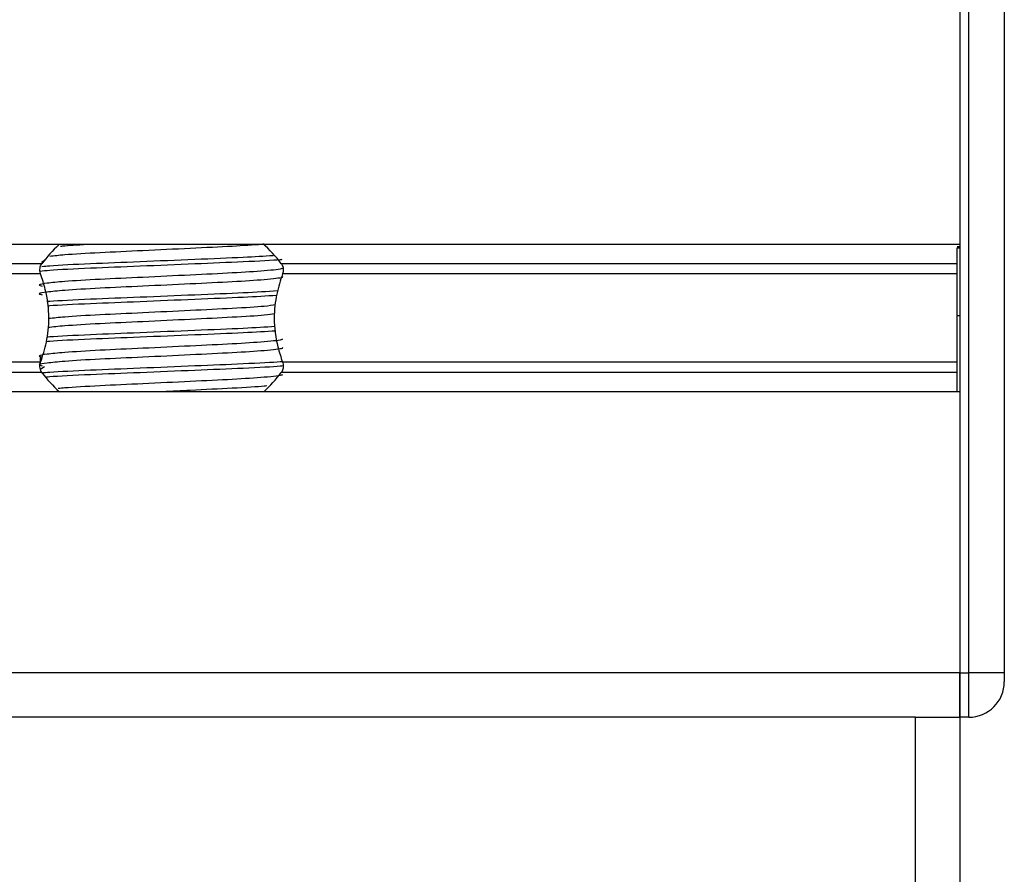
# Model space of a CAD drawing. Header units: millimetres. Extents: x 0 to 420, y 0 to 297.
# Tile 118 of 128: x 320.9 to 322.9, y 198.01 to 199.74. Entities that reach past the tile are written whole.
import ezdxf

# ---------------------------------------------------------------- set-up
doc = ezdxf.new("R2010")
doc.units = ezdxf.units.MM

msp = doc.modelspace()

# ---------------------------------------------------------------- linework, layer by layer
at = {"color": 7, "linetype": 'Continuous', "lineweight": 25}
for p, q in [((322.80885, 199.85876), (322.80885, 199.28751)), ((322.80885, 199.85876), (322.80885, 198.41713)), ((322.82687, 198.41713), (322.82687, 199.85876)), ((322.89895, 199.85876), (322.89895, 198.41713)), ((322.80885, 199.28751), (296.7153, 199.28751)), ((322.80885, 199.28301), (322.80345, 199.28301)), ((322.80345, 199.28039), (322.80885, 199.28039)), ((320.9495, 199.25511), (320.9431, 199.25119)), ((320.94374, 199.24844), (298.58042, 199.24844)), ((322.80345, 199.24844), (321.43029, 199.24844)), ((320.94115, 199.22775), (298.583, 199.22775)), ((322.80345, 199.22775), (321.43288, 199.22775)), ((322.80345, 199.14339), (322.80885, 199.14339)), ((322.80345, 199.12353), (322.80345, 199.13708)), ((320.94019, 199.05885), (320.94019, 199.04437)), ((320.94115, 199.04813), (298.583, 199.04813)), ((320.9495, 199.03886), (320.94185, 199.03417)), ((322.80345, 199.04813), (321.43288, 199.04813)), ((320.94374, 199.02744), (298.58042, 199.02744)), ((322.80345, 199.02744), (321.43029, 199.02744)), ((322.80885, 198.98837), (296.7153, 198.98837)), ((322.80885, 198.98837), (322.80885, 198.41713)), ((322.80885, 198.41713), (296.7153, 198.41713)), ((322.80885, 198.41713), (322.80885, 198.32703)), ((322.80885, 198.32703), (322.80885, 198.41713)), ((322.80885, 198.41713), (322.82687, 198.41713)), ((322.82687, 198.32703), (322.82687, 198.41713)), ((322.89895, 198.41713), (322.82687, 198.41713)), ((322.89895, 198.41713), (322.89895, 198.39911)), ((322.71875, 198.32703), (319.65528, 198.32703)), ((322.71875, 197.89454), (322.71875, 198.32703)), ((322.71875, 198.32703), (322.80885, 198.32703)), ((322.82687, 198.32703), (322.80885, 198.32703)), ((322.80885, 198.32703), (322.80885, 197.89454))]:
    msp.add_line(p, q, dxfattribs=at)
for centre, radius, start, end in [((321.18701, 199.06226), 0.30635, 132.91101, 142.57212), ((321.18701, 199.06226), 0.30635, 37.42788, 47.87533), ((321.18701, 199.21363), 0.30635, 217.42788, 227.33207), ((321.18701, 199.21363), 0.30635, 312.66793, 322.57212), ((322.82687, 198.39911), 0.07208, 270, 0)]:
    msp.add_arc(centre, radius, start, end, dxfattribs=at)
for points, knots in [([(321.39068, 199.28758), (321.37205, 199.28626), (321.33328, 199.28351), (321.24552, 199.27945), (321.14955, 199.27468), (321.05883, 199.27071), (320.99251, 199.26675), (320.96904, 199.26423), (320.95971, 199.26323)], [0, 0, 0, 0, 0.16457721, 0.34235075, 0.52517831, 0.70097903, 0.88119793, 1, 1, 1, 1]), ([(321.04331, 199.28751), (321.02333, 199.28644), (320.99808, 199.28507), (320.98434, 199.28366), (320.98147, 199.28336)], [0, 0, 0, 0, 0.7912827, 1, 1, 1, 1]), ([(322.80345, 199.14339), (322.80345, 199.17213), (322.80345, 199.22384), (322.80345, 199.263), (322.80345, 199.28039)], [0, 0, 0, 0, 0.5558787, 1, 1, 1, 1]), ([(321.43136, 199.25672), (321.43034, 199.2566), (321.41614, 199.25498), (321.3544, 199.25211), (321.25594, 199.24791), (321.14313, 199.24315), (321.03973, 199.23917), (320.96716, 199.2356), (320.94608, 199.23349), (320.94008, 199.23289)], [0, 0, 0, 0, 0.0140301, 0.1956147, 0.3770176, 0.5635719, 0.7429639, 0.9268594, 1, 1, 1, 1]), ([(321.41397, 199.26457), (321.39498, 199.26341), (321.3526, 199.26082), (321.25461, 199.25693), (321.14353, 199.25216), (321.0394, 199.24818), (320.97106, 199.24477), (320.94901, 199.24281), (320.94403, 199.24237)], [0, 0, 0, 0, 0.15793939, 0.35255094, 0.5526889, 0.7451431, 0.94242866, 1, 1, 1, 1]), ([(321.4319, 199.2397), (321.4322, 199.2393), (321.43352, 199.23749), (321.39958, 199.23378), (321.33441, 199.22958), (321.2458, 199.22538), (321.14958, 199.22063), (321.05846, 199.21664), (320.99111, 199.21255), (320.95231, 199.20863), (320.93418, 199.20575), (320.94125, 199.20381), (320.9444, 199.20295)], [0, 0, 0, 0, 0.0351066, 0.1561349, 0.2739528, 0.3916527, 0.5126988, 0.6290926, 0.7484115, 0.8401345, 0.9287498, 1, 1, 1, 1]), ([(320.94115, 199.22775), (320.94103, 199.22809), (320.94033, 199.23011), (320.93963, 199.2341), (320.93991, 199.23948), (320.94117, 199.2442), (320.94266, 199.24699), (320.94361, 199.24828), (320.94374, 199.24844)], [0, 0, 0, 0, 0.0508548, 0.3030287, 0.5240656, 0.7365591, 0.9653107, 1, 1, 1, 1]), ([(321.43029, 199.24844), (321.43057, 199.24805), (321.43175, 199.24642), (321.43342, 199.24278), (321.43439, 199.23732), (321.43416, 199.23201), (321.43329, 199.22912), (321.43288, 199.22775)], [0, 0, 0, 0, 0.07866572, 0.32957984, 0.58180241, 0.80288201, 1, 1, 1, 1]), ([(321.43201, 199.22258), (321.4328, 199.22188), (321.43517, 199.21979), (321.40008, 199.21576), (321.33428, 199.21156), (321.24583, 199.20736), (321.14957, 199.2026), (321.05846, 199.19862), (320.99111, 199.19453), (320.95231, 199.19061), (320.93419, 199.18774), (320.94125, 199.18579), (320.94439, 199.18493)], [0, 0, 0, 0, 0.059132, 0.1771634, 0.2920638, 0.4068492, 0.5248979, 0.6384095, 0.7547738, 0.8442256, 0.9306466, 1, 1, 1, 1]), ([(320.94115, 199.04813), (320.94553, 199.06148), (320.9547, 199.08949), (320.96033, 199.14126), (320.95391, 199.18975), (320.94461, 199.21745), (320.94115, 199.22775)], [0, 0, 0, 0, 0.2384824, 0.5002133, 0.8142029, 1, 1, 1, 1]), ([(321.43288, 199.22775), (321.4285, 199.2144), (321.41933, 199.1864), (321.4137, 199.13463), (321.42012, 199.08614), (321.42942, 199.05843), (321.43288, 199.04813)], [0, 0, 0, 0, 0.2384824, 0.5002133, 0.8142029, 1, 1, 1, 1]), ([(321.42283, 199.19299), (321.40119, 199.19166), (321.35627, 199.18891), (321.25476, 199.18485), (321.14337, 199.18008), (321.0399, 199.1761), (320.9754, 199.17297), (320.95588, 199.17129), (320.95398, 199.17113)], [0, 0, 0, 0, 0.18331591, 0.38055047, 0.58338592, 0.77843404, 0.97837864, 1, 1, 1, 1]), ([(321.42074, 199.18386), (321.39972, 199.18257), (321.35539, 199.17986), (321.25478, 199.17584), (321.14319, 199.17106), (321.04055, 199.16709), (320.97426, 199.16397), (320.95664, 199.16232), (320.9551, 199.16218)], [0, 0, 0, 0, 0.1792693, 0.37810567, 0.58258843, 0.77922061, 0.98078904, 1, 1, 1, 1]), ([(321.41872, 199.16472), (321.41219, 199.16372), (321.39572, 199.16121), (321.33312, 199.15749), (321.24618, 199.1533), (321.14939, 199.14854), (321.05884, 199.14456), (320.99173, 199.14055), (320.96783, 199.13798), (320.95803, 199.13692)], [0, 0, 0, 0, 0.1028709, 0.2594114, 0.4157952, 0.5766249, 0.7312733, 0.8898082, 1, 1, 1, 1]), ([(321.41679, 199.14645), (321.41075, 199.14554), (321.39468, 199.14311), (321.33304, 199.13947), (321.2462, 199.13528), (321.14939, 199.13052), (321.05879, 199.12654), (320.99085, 199.12247), (320.96645, 199.11983), (320.95611, 199.11871)], [0, 0, 0, 0, 0.0944898, 0.2513541, 0.4080614, 0.5692237, 0.724192, 0.8830549, 1, 1, 1, 1]), ([(322.80345, 198.98837), (322.80345, 198.98947), (322.80345, 198.99528), (322.80345, 199.0162), (322.80345, 199.05072), (322.80345, 199.09456), (322.80345, 199.12658), (322.80345, 199.14339)], [0, 0, 0, 0, 0.0480315, 0.2536975, 0.478596, 0.7263063, 1, 1, 1, 1]), ([(321.41806, 199.12064), (321.39785, 199.1194), (321.35429, 199.11674), (321.2547, 199.11276), (321.14338, 199.10799), (321.0399, 199.10402), (320.97543, 199.10089), (320.95592, 199.09921), (320.95403, 199.09905)], [0, 0, 0, 0, 0.17299565, 0.37277159, 0.57822059, 0.77578192, 0.97830283, 1, 1, 1, 1]), ([(321.4319, 199.09554), (321.4322, 199.09513), (321.43352, 199.09332), (321.39958, 199.08961), (321.33441, 199.08542), (321.2458, 199.08122), (321.14958, 199.07646), (321.05846, 199.07247), (320.99111, 199.06838), (320.95231, 199.06447), (320.93418, 199.06159), (320.94125, 199.05965), (320.9444, 199.05878)], [0, 0, 0, 0, 0.0351066, 0.1561349, 0.2739528, 0.3916527, 0.5126988, 0.6290926, 0.7484115, 0.8401345, 0.9287498, 1, 1, 1, 1]), ([(321.41918, 199.11169), (321.39863, 199.11043), (321.35475, 199.10775), (321.25475, 199.10375), (321.14324, 199.09898), (321.0404, 199.09501), (320.97332, 199.09183), (320.95524, 199.09011), (320.95307, 199.08991)], [0, 0, 0, 0, 0.17442925, 0.3724463, 0.57608646, 0.77190839, 0.97264623, 1, 1, 1, 1]), ([(321.43201, 199.07842), (321.4328, 199.07772), (321.43517, 199.07563), (321.40008, 199.0716), (321.33428, 199.06739), (321.24583, 199.0632), (321.14957, 199.05844), (321.05846, 199.05445), (320.99111, 199.05036), (320.95231, 199.04645), (320.93419, 199.04357), (320.94125, 199.04163), (320.94439, 199.04077)], [0, 0, 0, 0, 0.059132, 0.1771634, 0.2920638, 0.4068492, 0.5248979, 0.6384095, 0.7547738, 0.8442256, 0.9306466, 1, 1, 1, 1]), ([(320.94374, 199.02744), (320.94346, 199.02783), (320.94228, 199.02947), (320.94061, 199.03311), (320.93964, 199.03857), (320.93987, 199.04387), (320.94074, 199.04677), (320.94115, 199.04813)], [0, 0, 0, 0, 0.0786657, 0.3295798, 0.5818024, 0.802882, 1, 1, 1, 1]), ([(321.43243, 199.0496), (321.43108, 199.04944), (321.41666, 199.04778), (321.35452, 199.04487), (321.25589, 199.04067), (321.14321, 199.03591), (321.03946, 199.03194), (320.97068, 199.02851), (320.94843, 199.02652), (320.9432, 199.02606)], [0, 0, 0, 0, 0.0190303, 0.2027988, 0.3863835, 0.5751814, 0.756731, 0.9428382, 1, 1, 1, 1]), ([(321.43416, 199.04078), (321.43228, 199.04056), (321.41752, 199.03883), (321.35466, 199.03586), (321.25592, 199.03166), (321.14293, 199.0269), (321.04051, 199.02293), (320.97349, 199.01976), (320.95549, 199.01806), (320.95344, 199.01786)], [0, 0, 0, 0, 0.0275356, 0.216089, 0.4044538, 0.5981677, 0.7844444, 0.9753974, 1, 1, 1, 1]), ([(321.43288, 199.04813), (321.433, 199.0478), (321.4337, 199.04578), (321.4344, 199.04178), (321.43412, 199.03641), (321.43286, 199.03169), (321.43137, 199.0289), (321.43042, 199.02761), (321.43029, 199.02744)], [0, 0, 0, 0, 0.0508548, 0.3030287, 0.5240656, 0.7365591, 0.9653107, 1, 1, 1, 1]), ([(321.4319, 199.02346), (321.4322, 199.02305), (321.43352, 199.02124), (321.39959, 199.01753), (321.33439, 199.01333), (321.24587, 199.00914), (321.14932, 199.00438), (321.0594, 199.0004), (321.00031, 198.997), (320.98126, 198.99504), (320.97698, 198.9946)], [0, 0, 0, 0, 0.0448324, 0.1993902, 0.3498481, 0.5001554, 0.6547358, 0.8033751, 0.9557499, 1, 1, 1, 1]), ([(321.40092, 199.00026), (321.39923, 199.00003), (321.38643, 198.9983), (321.33198, 198.99532), (321.25879, 198.9917), (321.20839, 198.98928), (321.18955, 198.98837)], [0, 0, 0, 0, 0.0552431, 0.4192215, 0.7828355, 1, 1, 1, 1])]:
    msp.add_open_spline(points, degree=3, knots=knots, dxfattribs=at)

doc.saveas('drawing.dxf')
